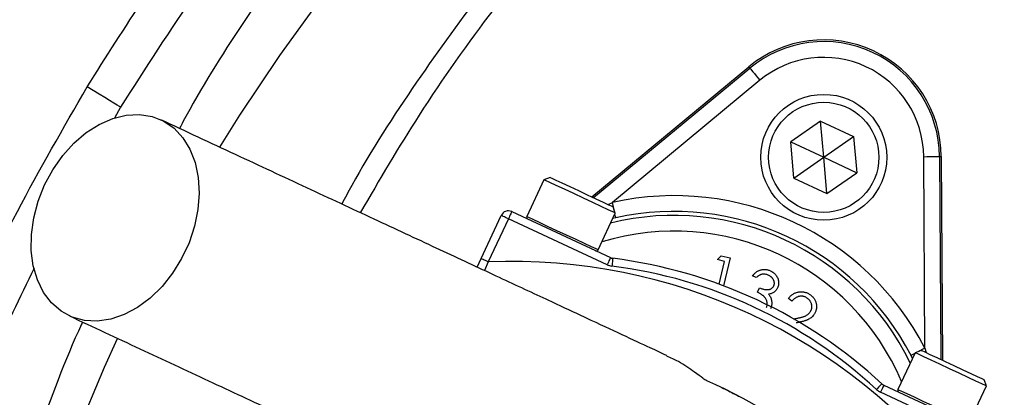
# Model space of a CAD drawing. Header units: millimetres. Extents: x 5387 to 12081, y 1443 to 15453.
# Tile 15 of 27: x 7110 to 7735, y 12545 to 12785. Entities that reach past the tile are written whole.
import ezdxf

# ---------------------------------------------------------------- set-up
doc = ezdxf.new("R2010")
doc.units = ezdxf.units.MM
doc.header["$LTSCALE"] = 5

msp = doc.modelspace()

# ---------------------------------------------------------------- linework, layer by layer
at = {"color": 7, "linetype": 'Continuous', "lineweight": 25}
for p, q in [((7473.19, 12672.32), (7572.91, 12754.9)), ((7474.33, 12671.78), (7573.63, 12754.02)), ((7573.63, 12754.02), (7572.91, 12754.9)), ((7580.01, 12746.32), (7486.34, 12668.75)), ((7618.51, 12720.41), (7599.59, 12707.16)), ((7618.51, 12720.41), (7639.44, 12710.65)), ((7620.52, 12697.4), (7618.51, 12720.41)), ((7620.52, 12697.4), (7639.44, 12710.65)), ((7639.44, 12710.65), (7641.45, 12687.64)), ((7601.6, 12684.16), (7599.59, 12707.16)), ((7599.59, 12707.16), (7620.52, 12697.4)), ((7684.82, 12576.2), (7684.03, 12697.81)), ((7694.03, 12697.88), (7694.86, 12568.95)), ((7694.03, 12697.88), (7695.17, 12697.88)), ((7695.17, 12697.88), (7696, 12568.42)), ((7601.6, 12684.16), (7620.52, 12697.4)), ((7620.52, 12697.4), (7641.45, 12687.64)), ((7622.53, 12674.4), (7620.52, 12697.4)), ((7622.53, 12674.4), (7641.45, 12687.64)), ((7442.85, 12683.15), (7431.97, 12659.82)), ((7446.84, 12684.6), (7442.85, 12683.15)), ((7442.87, 12683.15), (7442.85, 12683.15)), ((7601.6, 12684.16), (7622.53, 12674.4)), ((7402.95, 12633.08), (7415.73, 12660.49)), ((7422.38, 12662.91), (7485.11, 12633.66)), ((7477.28, 12638.69), (7488.17, 12662.02)), ((7488.17, 12662.02), (7486.72, 12666.01)), ((7420.27, 12658.38), (7407.48, 12630.96)), ((7482.99, 12629.13), (7420.27, 12658.38)), ((7488.52, 12658.99), (7486.53, 12658.51)), ((7400.41, 12627.64), (7402.95, 12633.08)), ((7553.06, 12632.4), (7555.47, 12634.83)), ((7557.62, 12631.3), (7553.06, 12632.4)), ((7554.14, 12616.8), (7557.62, 12631.3)), ((7555.47, 12634.83), (7561.18, 12633.46)), ((7561.18, 12633.46), (7556.94, 12615.76)), ((7577.7, 12620.98), (7575.26, 12622.12)), ((7578.47, 12611.71), (7579.77, 12614.5)), ((7600.36, 12606.07), (7598.06, 12607.78)), ((7601.41, 12594.76), (7601.8, 12594.83)), ((7678.49, 12573.27), (7667.61, 12549.94)), ((7682.48, 12574.72), (7678.49, 12573.27)), ((7676.82, 12569.68), (7675.94, 12571.59)), ((7723.81, 12552.14), (7722.36, 12556.13)), ((7719.35, 12518.91), (7656.62, 12548.16)), ((7658.73, 12552.7), (7721.46, 12523.45)), ((7712.92, 12528.8), (7723.81, 12552.14))]:
    msp.add_line(p, q, dxfattribs=at)
at = {"color": 8, "linetype": 'Continuous', "lineweight": 25}
for p, q in [((7174.09, 12729.24), (7170.13, 12722.17)), ((7483.65, 12667.44), (7486.34, 12668.75)), ((7407.48, 12630.96), (7405.18, 12625.42)), ((7684.82, 12576.2), (7685.49, 12573.32))]:
    msp.add_line(p, q, dxfattribs=at)
at = {"color": 7, "linetype": 'Continuous', "lineweight": 25, "flags": 128}
for points in [[(7236.97, 12703.89), (7249.73, 12724.25), (7275.09, 12762.18), (7301.93, 12799.14)], [(7573.63, 12754.02), (7573.77, 12753.85), (7574.15, 12753.4), (7574.74, 12752.68), (7575.54, 12751.72), (7576.5, 12750.56), (7577.59, 12749.24), (7578.78, 12747.81), (7580.01, 12746.32)], [(7174.09, 12729.24), (7173.3, 12729.72), (7171.83, 12730.61), (7169.74, 12731.88), (7167.08, 12733.49), (7163.96, 12735.39), (7160.47, 12737.51), (7156.72, 12739.78), (7152.85, 12742.13)], [(7125.83, 12679.82), (7131.07, 12689.54), (7137.34, 12698.48), (7144.46, 12706.38), (7152.26, 12713.07), (7160.54, 12718.34), (7169.07, 12722.09), (7177.64, 12724.19), (7186.04, 12724.61), (7194.02, 12723.32), (7201.41, 12720.37), (7207.99, 12715.83), (7213.61, 12709.82), (7218.11, 12702.49), (7221.38, 12694.03), (7223.33, 12684.66), (7223.92, 12674.62), (7223.12, 12664.19), (7220.97, 12653.61), (7217.51, 12643.17), (7212.83, 12633.15), (7207.06, 12623.79), (7200.35, 12615.34), (7192.86, 12608.02), (7184.8, 12602.02), (7176.36, 12597.5), (7167.78, 12594.56), (7159.27, 12593.3), (7151.06, 12593.73), (7143.34, 12595.86), (7136.34, 12599.62), (7130.22, 12604.91), (7125.15, 12611.61), (7121.25, 12619.53), (7118.63, 12628.47), (7117.35, 12638.2), (7117.46, 12648.47), (7118.94, 12659.01), (7121.75, 12669.55), (7125.83, 12679.82)], [(7684.03, 12697.81), (7685.96, 12697.82), (7687.82, 12697.84), (7689.53, 12697.85), (7691.04, 12697.86), (7692.29, 12697.87), (7693.22, 12697.87), (7693.81, 12697.88), (7694.03, 12697.88)], [(7488.17, 12662.02), (7488.06, 12662.07), (7486.63, 12662.74), (7483.64, 12664.14), (7479.3, 12666.16), (7473.94, 12668.66), (7467.95, 12671.45), (7461.78, 12674.33), (7455.89, 12677.07), (7450.71, 12679.49), (7446.63, 12681.39), (7443.95, 12682.64), (7442.87, 12683.15)], [(7446.84, 12684.6), (7446.85, 12684.6), (7447.88, 12684.12), (7450.44, 12682.92), (7454.33, 12681.11), (7459.22, 12678.83), (7464.72, 12676.27), (7470.39, 12673.62), (7475.77, 12671.11), (7480.42, 12668.95), (7483.96, 12667.29), (7486.12, 12666.29), (7486.72, 12666.01)], [(7420.27, 12658.38), (7419.38, 12658.79), (7418.53, 12659.19), (7417.75, 12659.55), (7417.06, 12659.87), (7416.5, 12660.13), (7416.08, 12660.33), (7415.82, 12660.45), (7415.73, 12660.49)], [(7422.38, 12662.91), (7422.34, 12662.82), (7422.22, 12662.56), (7422.02, 12662.15), (7421.76, 12661.58), (7421.44, 12660.9), (7421.07, 12660.11), (7420.68, 12659.26), (7420.27, 12658.38)], [(7407.48, 12630.96), (7406.6, 12631.38), (7405.75, 12631.77), (7404.96, 12632.14), (7404.28, 12632.46), (7403.71, 12632.72), (7403.29, 12632.92), (7403.04, 12633.04), (7402.95, 12633.08)], [(7485.11, 12633.66), (7485.07, 12633.57), (7484.95, 12633.31), (7484.75, 12632.89), (7484.49, 12632.33), (7484.17, 12631.64), (7483.8, 12630.86), (7483.41, 12630.01), (7482.99, 12629.13)], [(7486.59, 12633.23), (7486.58, 12633.13), (7486.55, 12632.85), (7486.49, 12632.39), (7486.41, 12631.78), (7486.32, 12631.02), (7486.21, 12630.17), (7486.09, 12629.24), (7485.97, 12628.27)], [(7115.73, 11768.51), (7103.44, 11812.07), (7092.88, 11856.05), (7084.06, 11900.4), (7077, 11945.03), (7071.71, 11989.89), (7068.19, 12034.91), (7066.46, 12080.03), (7066.51, 12125.18), (7068.34, 12170.3), (7071.95, 12215.32), (7077.34, 12260.17), (7084.5, 12304.78), (7093.41, 12349.11), (7104.07, 12393.07), (7116.45, 12436.61), (7130.55, 12479.65), (7146.33, 12522.15), (7163.79, 12564.04), (7172.05, 12582.39)], [(7723.81, 12552.14), (7723.16, 12552.44), (7720.9, 12553.5), (7717.18, 12555.23), (7712.26, 12557.53), (7706.52, 12560.2), (7700.38, 12563.06), (7694.3, 12565.9), (7688.73, 12568.5), (7684.08, 12570.67), (7680.69, 12572.25), (7678.82, 12573.12), (7678.49, 12573.27)], [(7682.48, 12574.72), (7682.81, 12574.57), (7684.63, 12573.72), (7687.89, 12572.2), (7692.33, 12570.13), (7697.58, 12567.68), (7703.23, 12565.05), (7708.81, 12562.45), (7713.87, 12560.09), (7718, 12558.16), (7720.88, 12556.82), (7722.25, 12556.18), (7722.36, 12556.13)], [(7657.45, 12553.56), (7657.38, 12553.49), (7657.19, 12553.28), (7656.87, 12552.94), (7656.45, 12552.48), (7655.94, 12551.93), (7655.35, 12551.29), (7654.71, 12550.61), (7654.05, 12549.89)], [(7658.73, 12552.7), (7658.69, 12552.61), (7658.57, 12552.35), (7658.37, 12551.93), (7658.11, 12551.37), (7657.79, 12550.68), (7657.43, 12549.9), (7657.03, 12549.05), (7656.62, 12548.16)]]:
    msp.add_lwpolyline(points, dxfattribs=at)
at = {"color": 8, "linetype": 'Continuous', "lineweight": 25, "flags": 128}
for points in [[(7487.33, 12664.34), (7487.17, 12665.05), (7486.76, 12666.86), (7486.34, 12668.75)], [(7488.52, 12658.99), (7488.47, 12659.21), (7488.34, 12659.78), (7488.14, 12660.69), (7487.95, 12661.55)], [(7431.97, 12659.82), (7431.99, 12659.81), (7433.07, 12659.3), (7435.75, 12658.05), (7439.83, 12656.15), (7445.01, 12653.74), (7450.9, 12650.99), (7457.07, 12648.11), (7463.05, 12645.32), (7468.42, 12642.82), (7472.75, 12640.8), (7475.75, 12639.4), (7477.18, 12638.73), (7477.28, 12638.69)], [(7678.27, 12572.8), (7677.49, 12572.4), (7676.66, 12571.96), (7676.14, 12571.69), (7675.94, 12571.59)], [(7684.82, 12576.2), (7683.11, 12575.31), (7681.46, 12574.45), (7680.81, 12574.11)], [(7667.61, 12549.94), (7667.94, 12549.78), (7669.81, 12548.91), (7673.19, 12547.33), (7677.85, 12545.16), (7683.42, 12542.56), (7689.5, 12539.73), (7695.64, 12536.87), (7701.38, 12534.19), (7706.29, 12531.9), (7710.02, 12530.16), (7712.28, 12529.1), (7712.92, 12528.8)]]:
    msp.add_lwpolyline(points, dxfattribs=at)
at = {"color": 7, "linetype": 'Continuous', "lineweight": 25}
for centre, radius in [((8261.55, 12068.48), 1999.56), ((8261.55, 12068.48), 1974.56), ((7620.52, 12697.4), 40), ((7620.52, 12697.4), 35)]:
    msp.add_circle(centre, radius, dxfattribs=at)
for centre, radius, start, end in [((8261.55, 12068.48), 1728.75, 270.66287, 269.33713), ((8261.55, 12068.48), 2000, 124.02162, 175.97838), ((8261.55, 12068.48), 1617.96, 1.68232, 178.31768), ((7620.52, 12697.4), 74.65, 0.36947, 129.63053), ((7620.52, 12697.4), 73.51, 0.36947, 129.63053), ((7620.52, 12697.4), 63.51, 0.36947, 129.63053), ((8261.55, 12068.48), 625, 99.2069, 180), ((8261.55, 12068.48), 620, 99.2818, 180), ((7525.43, 12493.48), 179.57, 27.42697, 102.57303), ((7420.27, 12658.38), 5, 65, 155), ((7525.43, 12493.48), 169.57, 27.42697, 102.57303), ((7433.1, 12659.29), 1.25, 155, 245), ((7476.15, 12639.21), 1.25, 245, 335), ((7422.59, 12272.95), 358.33, 37.58288, 92.41712), ((7487.22, 12638.19), 10, 245, 262.80032), ((7487.22, 12638.19), 5, 245, 262.80032), ((7447.95, 12327.33), 308.33, 47.19968, 82.80032), ((7447.95, 12327.33), 303.33, 47.19968, 82.80032), ((7422.59, 12272.95), 308.33, 47.19968, 66.36453), ((7660.84, 12557.23), 10, 227.19968, 245), ((7660.84, 12557.23), 5, 227.19968, 245), ((7668.74, 12549.41), 1.25, 155, 245)]:
    msp.add_arc(centre, radius, start, end, dxfattribs=at)
at = {"color": 8, "linetype": 'Continuous', "lineweight": 25}
for centre, radius, start, end in [((8261.55, 12068.48), 1629.13, 1.67079, 178.32921), ((7525.43, 12493.48), 167.04, 26.05237, 103.94763), ((7525.43, 12493.48), 157.04, 23.03834, 106.96166)]:
    msp.add_arc(centre, radius, start, end, dxfattribs=at)
at = {"color": 7, "linetype": 'Continuous', "lineweight": 25}
for points, knots in [([(11211.33, 9348.88), (11240.52, 9385.28), (11298.96, 9458.14), (11381.09, 9571.76), (11459.14, 9688.32), (11532.59, 9807.85), (11601.44, 9929.98), (11664.05, 10051.54), (11720.78, 10172.22), (11772.05, 10291.73), (11819.27, 10412.95), (11862.38, 10535.65), (11901.74, 10660.88), (11937.19, 10788.59), (11968.59, 10918.72), (11995.59, 11049.87), (12018.16, 11181.81), (12037.27, 11321.69), (12052, 11469.51), (12061.38, 11625.19), (12064.66, 11781.12), (12061.76, 11938.38), (12052.43, 12096.77), (12036.48, 12256.05), (12013.97, 12414.54), (11985.7, 12567.43), (11952.25, 12714.57), (11914.29, 12855.95), (11870.89, 12995.75), (11821.69, 13134.88), (11766.57, 13273.12), (11705.46, 13410.21), (11638.91, 13544.74), (11567.75, 13675.08), (11492.21, 13801.12), (11412.54, 13922.79), (11328.06, 14041.16), (11238, 14157.04), (11142.22, 14270.06), (11040.68, 14379.87), (10934.49, 14485.2), (10825.81, 14583.99), (10715.07, 14676.35), (10602.75, 14762.55), (10487.03, 14844.15), (10367.07, 14921.7), (10242.92, 14994.94), (10114.67, 15063.62), (9983.69, 15126.93), (9852.93, 15183.53), (9722.71, 15233.68), (9593.37, 15277.69), (9462.38, 15316.52), (9328.79, 15350.34), (9192.7, 15378.88), (9054.31, 15401.98), (8915.07, 15419.36), (8804.73, 15428.54), (8706.56, 15433.91), (8620.61, 15436.65), (8505.22, 15436.82), (8377.68, 15432.29), (8237.99, 15421.74), (8099.4, 15404.2), (7959.27, 15384.85), (7829.29, 15344.3), (7721.44, 15351.24), (7688.52, 15318.32), (7688.52, 15318.32)], [0, 0, 0, 0, 0.015312, 0.030647, 0.045994, 0.061342, 0.076679, 0.091993, 0.106207, 0.120434, 0.134664, 0.148892, 0.163106, 0.177738, 0.192381, 0.207029, 0.221673, 0.236305, 0.253353, 0.270415, 0.287476, 0.304524, 0.322021, 0.339534, 0.357045, 0.374542, 0.390543, 0.406557, 0.42257, 0.438572, 0.454978, 0.471398, 0.487818, 0.504224, 0.520121, 0.53603, 0.551939, 0.567835, 0.584181, 0.600543, 0.616905, 0.633251, 0.648728, 0.664217, 0.679707, 0.695184, 0.711085, 0.727, 0.742914, 0.758815, 0.773749, 0.788695, 0.803641, 0.818575, 0.833911, 0.849261, 0.86461, 0.879947, 0.885588, 0.896876, 0.908164, 0.923448, 0.93876, 0.954086, 0.96941, 0.984719, 1, 1, 1, 1, 1]), ([(7129.68, 13725.07), (7126.8, 13723.09), (7121.06, 13719.15), (7112.52, 13713.2), (7104.06, 13707.26), (7095.69, 13701.3), (7087.4, 13695.35), (7079.19, 13689.39), (7071.08, 13683.43), (7063.04, 13677.47), (7055.09, 13671.51), (7047.23, 13665.56), (7039.44, 13659.6), (7031.74, 13653.65), (7024.12, 13647.71), (7016.59, 13641.77), (7009.13, 13635.84), (7001.76, 13629.91), (6994.47, 13623.99), (6987.25, 13618.08), (6980.12, 13612.19), (6973.07, 13606.3), (6966.09, 13600.42), (6959.19, 13594.56), (6952.38, 13588.71), (6945.63, 13582.87), (6938.97, 13577.05), (6932.38, 13571.24), (6925.87, 13565.45), (6919.43, 13559.68), (6913.07, 13553.93), (6906.78, 13548.19), (6900.57, 13542.47), (6894.43, 13536.78), (6888.37, 13531.1), (6882.37, 13525.45), (6876.45, 13519.82), (6870.61, 13514.21), (6864.83, 13508.63), (6859.12, 13503.07), (6853.49, 13497.53), (6847.92, 13492.02), (6842.42, 13486.54), (6836.99, 13481.08), (6831.63, 13475.65), (6826.34, 13470.25), (6821.12, 13464.88), (6815.96, 13459.54), (6810.87, 13454.23), (6805.85, 13448.95), (6800.89, 13443.7), (6796, 13438.48), (6791.17, 13433.29), (6786.41, 13428.14), (6781.7, 13423.02), (6777.07, 13417.93), (6772.49, 13412.88), (6767.98, 13407.87), (6763.53, 13402.89), (6759.14, 13397.94), (6754.82, 13393.03), (6750.55, 13388.16), (6746.34, 13383.33), (6742.2, 13378.53), (6738.11, 13373.78), (6734.08, 13369.06), (6730.11, 13364.38), (6726.2, 13359.74), (6722.34, 13355.14), (6718.55, 13350.58), (6714.8, 13346.07), (6711.12, 13341.59), (6707.49, 13337.16), (6703.92, 13332.77), (6700.4, 13328.42), (6696.93, 13324.11), (6689.8, 13315.2), (6679.09, 13301.62), (6664.95, 13283.25), (6651.07, 13264.8), (6637.47, 13246.26), (6624.13, 13227.64), (6611.05, 13208.95), (6598.24, 13190.18), (6585.69, 13171.35), (6573.41, 13152.45), (6561.38, 13133.5), (6549.62, 13114.48), (6538.11, 13095.42), (6526.86, 13076.31), (6515.87, 13057.15), (6505.14, 13037.96), (6494.65, 13018.72), (6484.43, 12999.46), (6474.45, 12980.17), (6464.72, 12960.85), (6455.24, 12941.51), (6446.01, 12922.15), (6437.02, 12902.77), (6428.28, 12883.39), (6419.77, 12864), (6411.51, 12844.6), (6403.49, 12825.2), (6395.7, 12805.8), (6388.15, 12786.41), (6380.83, 12767.03), (6373.74, 12747.65), (6366.88, 12728.29), (6360.25, 12708.95), (6353.85, 12689.63), (6347.66, 12670.33), (6341.7, 12651.06), (6335.96, 12631.81), (6330.44, 12612.6), (6325.13, 12593.42), (6320.03, 12574.27), (6315.15, 12555.17), (6310.48, 12536.11), (6306.01, 12517.09), (6301.74, 12498.11), (6297.68, 12479.19), (6293.82, 12460.31), (6290.16, 12441.49), (6286.69, 12422.73), (6283.42, 12404.02), (6280.34, 12385.37), (6277.45, 12366.79), (6274.74, 12348.26), (6272.22, 12329.81), (6269.88, 12311.42), (6267.72, 12293.1), (6265.74, 12274.85), (6263.94, 12256.68), (6262.3, 12238.58), (6261.34, 12226.53), (6260.87, 12220.52)], [0, 0, 0, 0, 0.005832, 0.011625, 0.017381, 0.0231, 0.02878, 0.034423, 0.040028, 0.045595, 0.051125, 0.056617, 0.062071, 0.067487, 0.072865, 0.078206, 0.083509, 0.088774, 0.094001, 0.099191, 0.104343, 0.109457, 0.114533, 0.119572, 0.124573, 0.129536, 0.134461, 0.139349, 0.144199, 0.149011, 0.153785, 0.158522, 0.16322, 0.167882, 0.172505, 0.17709, 0.181638, 0.186148, 0.190621, 0.195055, 0.199452, 0.203811, 0.208132, 0.212416, 0.216661, 0.22087, 0.22504, 0.229172, 0.233267, 0.237324, 0.241343, 0.245325, 0.249269, 0.253175, 0.257043, 0.260874, 0.264666, 0.268421, 0.272139, 0.275818, 0.27946, 0.283064, 0.28663, 0.290159, 0.29365, 0.297103, 0.300518, 0.303896, 0.307235, 0.310537, 0.313802, 0.317028, 0.320217, 0.323368, 0.326482, 0.329557, 0.332595, 0.345545, 0.358445, 0.371294, 0.384092, 0.396839, 0.409536, 0.422183, 0.434778, 0.447323, 0.459818, 0.472261, 0.484654, 0.496997, 0.509288, 0.52153, 0.53372, 0.54586, 0.557949, 0.569987, 0.581975, 0.593913, 0.605799, 0.617635, 0.62942, 0.641155, 0.652839, 0.664473, 0.676055, 0.687588, 0.699069, 0.7105, 0.72188, 0.73321, 0.744489, 0.755717, 0.766895, 0.778022, 0.789099, 0.800125, 0.8111, 0.822025, 0.832899, 0.843722, 0.854495, 0.865217, 0.875889, 0.88651, 0.89708, 0.9076, 0.918069, 0.928488, 0.938855, 0.949173, 0.959439, 0.969655, 0.979821, 0.989936, 1, 1, 1, 1]), ([(9311.66, 12715.75), (9309.37, 12719.97), (9295.64, 12745.35), (9266.77, 12789.97), (9224.91, 12849.18), (9179.09, 12905.6), (9129.85, 12959.04), (9075.48, 13010.65), (9015.57, 13059.75), (8950.14, 13105.89), (8881.35, 13147.42), (8809.77, 13184.07), (8731.9, 13217.15), (8647.75, 13245.9), (8557.61, 13269.94), (8465.92, 13287.78), (8385.64, 13298.03), (8317.44, 13302.78), (8250.62, 13304.27), (8172.75, 13301.43), (8084.28, 13291.96), (7996.57, 13276.64), (7910.22, 13255.69), (7830.5, 13231.09), (7757.5, 13203.36), (7691.16, 13173.07), (7626.84, 13138.68), (7564.95, 13100.35), (7505.9, 13058.3), (7449.49, 13012.19), (7396.06, 12961.93), (7345.74, 12907.73), (7298.99, 12850.48), (7256.44, 12790.4), (7227.29, 12745.35), (7213.59, 12719.81), (7211.42, 12715.77)], [0, 0, 0, 0, 0.005798, 0.03487, 0.063988, 0.09309, 0.122124, 0.151054, 0.182691, 0.214454, 0.246262, 0.27803, 0.309672, 0.346247, 0.382916, 0.419591, 0.456176, 0.478087, 0.499998, 0.534769, 0.569662, 0.604611, 0.639532, 0.674328, 0.702974, 0.731744, 0.760575, 0.789402, 0.818163, 0.846804, 0.876264, 0.905815, 0.935406, 0.964977, 0.994454, 1, 1, 1, 1]), ([(7152.85, 12742.13), (7164.8, 12761.13), (7188.74, 12799.2), (7228.51, 12853.48), (7270.95, 12905.47), (7316.11, 12954.81), (7364.39, 13002.04), (7415.79, 13046.87), (7470.19, 13089.08), (7528.54, 13129.22), (7590.9, 13166.8), (7657.22, 13201.33), (7726.4, 13232.09), (7798.29, 13258.57), (7872.56, 13280.99), (7923.08, 13291.93), (7948.33, 13297.39)], [0, 0, 0, 0, 0.067428, 0.135067, 0.201997, 0.268978, 0.335908, 0.404808, 0.473766, 0.542667, 0.617477, 0.692359, 0.767169, 0.84475, 0.922414, 1, 1, 1, 1]), ([(7953.16, 13272.89), (7928.95, 13267.65), (7880.44, 13257.14), (7809.02, 13235.57), (7738.85, 13209.89), (7670.44, 13179.82), (7604.18, 13145.61), (7538.86, 13106.41), (7474.92, 13061.86), (7412.7, 13011.91), (7353.9, 12957.84), (7298.9, 12900.02), (7255.57, 12847.65), (7213.37, 12791.09), (7189.75, 12753.91), (7174.09, 12729.24)], [0, 0, 0, 0, 0.075976, 0.152255, 0.228686, 0.30511, 0.381377, 0.457344, 0.538669, 0.620276, 0.701979, 0.783588, 0.864915, 0.910389, 1, 1, 1, 1]), ([(8261.5, 13244.95), (8232.79, 13243.5), (8175.27, 13240.6), (8089.72, 13227.66), (8005.38, 13208.64), (7922.88, 13183.02), (7842.69, 13150.96), (7765.14, 13112.78), (7690.72, 13068.82), (7622.86, 13021.42), (7561.45, 12971.5), (7506.01, 12920), (7454.02, 12864.92), (7405.63, 12806.73), (7361.17, 12744.82), (7330.83, 12698.32), (7316.57, 12671.62), (7314.48, 12667.71)], [0, 0, 0, 0, 0.0743594, 0.1489487, 0.2235403, 0.297903, 0.3722361, 0.4467912, 0.5213513, 0.5956912, 0.6607434, 0.7260049, 0.791342, 0.8566123, 0.921672, 0.9885319, 1, 1, 1, 1]), ([(8261.5, 13233.44), (8234.06, 13232.09), (8179.22, 13229.4), (8097.58, 13217.42), (8017.02, 13199.71), (7937.87, 13175.83), (7860.63, 13146), (7785.88, 13110.45), (7714.1, 13069.51), (7645.62, 13023.39), (7580.73, 12972.29), (7519.7, 12916.58), (7462.82, 12856.55), (7410.57, 12792.44), (7364.48, 12727.76), (7338.44, 12683.08), (7326.28, 12662.21)], [0, 0, 0, 0, 0.071919, 0.143691, 0.21573, 0.287737, 0.359968, 0.432335, 0.504272, 0.576134, 0.648317, 0.720346, 0.792329, 0.864647, 0.936772, 1, 1, 1, 1]), ([(7956.55, 10806.11), (7931.74, 10812.59), (7882.1, 10825.54), (7809.28, 10850.52), (7734.69, 10880.75), (7658.98, 10917.41), (7582.73, 10960.89), (7509.47, 11009.42), (7439.69, 11062.67), (7373.76, 11120.4), (7311.99, 11182.55), (7254.47, 11248.81), (7201.43, 11318.83), (7153.22, 11392.15), (7110.15, 11468.4), (7072.45, 11547.4), (7040.11, 11628.85), (7013.23, 11712.36), (6991.99, 11797.38), (6976.55, 11883.55), (6967.09, 11970.65), (6963.51, 12058.36), (6965.8, 12146.21), (6973.93, 12233.62), (6988.11, 12321.23), (7008.71, 12408.72), (7035.72, 12495.76), (7068.84, 12580.76), (7107.3, 12663.42), (7137.68, 12715.92), (7152.85, 12742.13)], [0, 0, 0, 0, 0.031534, 0.063096, 0.09463, 0.130502, 0.166497, 0.202533, 0.238529, 0.274401, 0.310261, 0.346243, 0.382267, 0.41825, 0.45411, 0.489924, 0.525861, 0.561838, 0.597773, 0.633587, 0.669463, 0.705462, 0.741503, 0.777501, 0.813377, 0.85061, 0.887979, 0.925396, 0.962767, 1, 1, 1, 1]), ([(7520.98, 12571.42), (7517.63, 12572.98), (7509.97, 12576.55), (7492.93, 12584.49), (7470.13, 12595.13), (7442.47, 12608.02), (7410.44, 12622.96), (7374.37, 12639.78), (7334.71, 12658.28), (7291.99, 12678.19), (7246.64, 12699.35), (7215.48, 12713.87), (7199.63, 12721.26)], [0, 0, 0, 0, 0.067588, 0.154394, 0.245578, 0.341085, 0.440586, 0.544167, 0.651941, 0.763818, 0.879822, 1, 1, 1, 1]), ([(7575.26, 12622.12), (7575.45, 12622.36), (7575.83, 12622.84), (7576.46, 12623.47), (7577.09, 12624.06), (7577.75, 12624.57), (7578.43, 12625.01), (7579.14, 12625.38), (7579.86, 12625.69), (7580.61, 12625.92), (7581.36, 12626.08), (7582.12, 12626.18), (7582.87, 12626.21), (7583.62, 12626.17), (7584.38, 12626.05), (7585.12, 12625.88), (7585.87, 12625.64), (7586.36, 12625.42), (7586.6, 12625.32)], [0, 0, 0, 0, 0.072625, 0.141977, 0.208985, 0.273957, 0.336889, 0.398745, 0.460116, 0.520825, 0.580994, 0.640152, 0.698622, 0.757271, 0.816427, 0.876254, 0.937165, 1, 1, 1, 1]), ([(7585.34, 12622.51), (7585.02, 12622.64), (7584.41, 12622.91), (7583.45, 12623.13), (7582.5, 12623.21), (7581.72, 12623.15), (7581.1, 12623.01), (7580.63, 12622.86), (7580.15, 12622.67), (7579.67, 12622.42), (7579.18, 12622.14), (7578.69, 12621.79), (7578.19, 12621.41), (7577.87, 12621.13), (7577.7, 12620.98)], [0, 0, 0, 0, 0.1227119, 0.239685, 0.3518159, 0.4637661, 0.5208178, 0.5794483, 0.6406041, 0.7052975, 0.7736339, 0.8446694, 0.9200565, 1, 1, 1, 1]), ([(7586.6, 12625.32), (7586.95, 12625.14), (7587.65, 12624.79), (7588.59, 12624.12), (7589.44, 12623.35), (7590.19, 12622.48), (7590.82, 12621.55), (7591.32, 12620.56), (7591.66, 12619.54), (7591.86, 12618.49), (7591.92, 12617.45), (7591.84, 12616.44), (7591.63, 12615.46), (7591.38, 12614.85), (7591.25, 12614.55)], [0, 0, 0, 0, 0.090254, 0.17854, 0.266093, 0.354631, 0.441886, 0.525747, 0.608114, 0.690197, 0.770821, 0.848326, 0.924012, 1, 1, 1, 1]), ([(7588.82, 12615.7), (7588.88, 12615.84), (7589, 12616.13), (7589.11, 12616.58), (7589.18, 12617.03), (7589.19, 12617.5), (7589.14, 12617.97), (7589.04, 12618.45), (7588.88, 12618.94), (7588.67, 12619.43), (7588.41, 12619.91), (7588.1, 12620.36), (7587.75, 12620.79), (7587.35, 12621.2), (7586.91, 12621.57), (7586.43, 12621.91), (7585.9, 12622.23), (7585.53, 12622.42), (7585.34, 12622.51)], [0, 0, 0, 0, 0.05527, 0.109958, 0.163912, 0.218089, 0.273309, 0.330914, 0.390994, 0.454641, 0.518898, 0.583342, 0.648543, 0.715053, 0.782519, 0.852334, 0.924934, 1, 1, 1, 1]), ([(7584.15, 12602.06), (7584.26, 12602.32), (7584.47, 12602.83), (7584.64, 12603.66), (7584.67, 12604.52), (7584.58, 12605.39), (7584.35, 12606.25), (7584.02, 12607.09), (7583.56, 12607.87), (7583.08, 12608.48), (7582.62, 12608.96), (7582.21, 12609.33), (7581.73, 12609.7), (7581.2, 12610.09), (7580.61, 12610.48), (7579.95, 12610.89), (7579.23, 12611.3), (7578.73, 12611.57), (7578.47, 12611.71)], [0, 0, 0, 0, 0.066907, 0.13348, 0.201027, 0.271634, 0.342905, 0.413859, 0.485996, 0.560246, 0.599899, 0.644068, 0.691904, 0.744697, 0.801499, 0.862863, 0.929331, 1, 1, 1, 1]), ([(7579.77, 12614.5), (7580.11, 12614.35), (7580.77, 12614.05), (7581.79, 12613.73), (7582.81, 12613.5), (7583.8, 12613.38), (7584.73, 12613.35), (7585.59, 12613.42), (7586.36, 12613.59), (7587.03, 12613.86), (7587.61, 12614.22), (7588.11, 12614.64), (7588.52, 12615.13), (7588.72, 12615.51), (7588.82, 12615.7)], [0, 0, 0, 0, 0.110174, 0.215729, 0.318104, 0.417658, 0.511742, 0.59626, 0.673405, 0.744145, 0.810662, 0.874049, 0.936691, 1, 1, 1, 1]), ([(7591.25, 12614.55), (7591.11, 12614.26), (7590.83, 12613.71), (7590.29, 12612.96), (7589.68, 12612.3), (7588.99, 12611.74), (7588.22, 12611.27), (7587.37, 12610.89), (7586.45, 12610.6), (7585.8, 12610.49), (7585.47, 12610.44)], [0, 0, 0, 0, 0.128068, 0.250608, 0.37063, 0.490072, 0.610375, 0.734313, 0.863217, 1, 1, 1, 1]), ([(7585.47, 12610.44), (7585.69, 12610.16), (7586.14, 12609.62), (7586.66, 12608.7), (7587.08, 12607.75), (7587.25, 12607.08), (7587.33, 12606.74)], [0, 0, 0, 0, 0.253916, 0.503896, 0.750255, 1, 1, 1, 1]), ([(7598.06, 12607.78), (7598.29, 12608.06), (7598.74, 12608.61), (7599.49, 12609.34), (7600.27, 12610), (7601.09, 12610.56), (7601.95, 12611.02), (7602.85, 12611.4), (7603.79, 12611.69), (7604.76, 12611.88), (7605.74, 12611.98), (7606.7, 12611.99), (7607.65, 12611.9), (7608.58, 12611.71), (7609.49, 12611.43), (7610.37, 12611.04), (7611.25, 12610.57), (7611.8, 12610.19), (7612.08, 12609.99)], [0, 0, 0, 0, 0.0686281, 0.1346681, 0.19896, 0.2613623, 0.3233381, 0.3844389, 0.4463587, 0.5091721, 0.5715744, 0.632629, 0.6922727, 0.7521221, 0.8119703, 0.872834, 0.9353046, 1, 1, 1, 1]), ([(7587.33, 12606.74), (7587.38, 12606.5), (7587.47, 12606.02), (7587.53, 12605.3), (7587.55, 12604.59), (7587.49, 12603.89), (7587.38, 12603.19), (7587.21, 12602.5), (7586.99, 12601.82), (7586.8, 12601.38), (7586.7, 12601.15)], [0, 0, 0, 0, 0.128136, 0.254173, 0.378112, 0.501712, 0.623986, 0.747096, 0.872875, 1, 1, 1, 1]), ([(7610.26, 12607.8), (7610.07, 12607.93), (7609.69, 12608.2), (7609.1, 12608.53), (7608.49, 12608.79), (7607.87, 12608.98), (7607.24, 12609.12), (7606.6, 12609.18), (7605.95, 12609.18), (7605.29, 12609.11), (7604.63, 12608.98), (7603.98, 12608.77), (7603.34, 12608.49), (7602.71, 12608.15), (7602.1, 12607.73), (7601.51, 12607.25), (7600.92, 12606.69), (7600.55, 12606.28), (7600.36, 12606.07)], [0, 0, 0, 0, 0.062545, 0.123414, 0.182005, 0.239988, 0.296815, 0.354251, 0.412421, 0.47195, 0.532238, 0.592708, 0.654376, 0.718216, 0.784012, 0.852741, 0.924382, 1, 1, 1, 1]), ([(7611.8, 12599), (7611.92, 12599.16), (7612.16, 12599.5), (7612.44, 12600.04), (7612.66, 12600.59), (7612.83, 12601.16), (7612.93, 12601.75), (7612.97, 12602.35), (7612.95, 12602.97), (7612.88, 12603.61), (7612.75, 12604.23), (7612.56, 12604.83), (7612.31, 12605.4), (7612.02, 12605.95), (7611.66, 12606.46), (7611.25, 12606.94), (7610.78, 12607.39), (7610.43, 12607.66), (7610.26, 12607.8)], [0, 0, 0, 0, 0.062434, 0.12298, 0.182922, 0.242276, 0.301835, 0.362703, 0.424903, 0.489515, 0.55434, 0.617676, 0.679795, 0.742083, 0.804414, 0.867472, 0.932682, 1, 1, 1, 1]), ([(7612.08, 12609.99), (7612.34, 12609.78), (7612.86, 12609.38), (7613.56, 12608.71), (7614.17, 12608), (7614.69, 12607.25), (7615.12, 12606.46), (7615.46, 12605.64), (7615.72, 12604.77), (7615.87, 12603.88), (7615.95, 12602.99), (7615.94, 12602.1), (7615.86, 12601.24), (7615.69, 12600.41), (7615.43, 12599.59), (7615.1, 12598.81), (7614.68, 12598.04), (7614.35, 12597.56), (7614.18, 12597.32)], [0, 0, 0, 0, 0.070318, 0.137624, 0.202499, 0.265952, 0.32796, 0.389935, 0.451971, 0.515435, 0.578678, 0.639982, 0.699872, 0.75932, 0.818097, 0.877628, 0.938076, 1, 1, 1, 1]), ([(7601.8, 12594.83), (7602.2, 12594.9), (7602.97, 12595.05), (7604.07, 12595.28), (7605.08, 12595.49), (7605.99, 12595.72), (7606.81, 12595.93), (7607.53, 12596.14), (7608.15, 12596.36), (7608.85, 12596.62), (7609.62, 12597.01), (7610.45, 12597.57), (7611.19, 12598.23), (7611.6, 12598.74), (7611.8, 12599)], [0, 0, 0, 0, 0.110014, 0.211683, 0.304269, 0.388894, 0.464919, 0.53197, 0.591251, 0.642122, 0.733759, 0.823256, 0.911449, 1, 1, 1, 1]), ([(7149.89, 12592.74), (7149.68, 12592.28), (7138.67, 12568.69), (7120.81, 12520.37), (7096.81, 12448), (7077.05, 12371.09), (7061.79, 12289.85), (7051.97, 12204.4), (7048.1, 12118.4), (7050.24, 12032.44), (7058.39, 11947.26), (7072.57, 11863.13), (7092.54, 11780.29), (7118.11, 11698.78), (7149.65, 11619.42), (7176.46, 11560.57), (7194.47, 11529.26), (7198.28, 11522.65)], [0, 0, 0, 0, 0.0013731, 0.0701585, 0.1388803, 0.2074191, 0.2848618, 0.3625748, 0.4403799, 0.5180937, 0.5955371, 0.6721575, 0.7490421, 0.826012, 0.902888, 0.9795009, 1, 1, 1, 1]), ([(7141.52, 12596.65), (7156.48, 12589.67), (7186.16, 12575.83), (7229.85, 12555.46), (7271.9, 12535.85), (7311.88, 12517.2), (7349.16, 12499.82), (7383.05, 12484.02), (7411.71, 12470.66), (7434.85, 12459.86), (7451.74, 12451.99), (7459.36, 12448.43), (7462.7, 12446.88)], [0, 0, 0, 0, 0.113512, 0.2252, 0.335104, 0.443266, 0.549588, 0.654173, 0.757141, 0.845616, 0.932496, 1, 1, 1, 1]), ([(7614.18, 12597.32), (7613.92, 12596.99), (7613.4, 12596.34), (7612.49, 12595.5), (7611.48, 12594.78), (7610.54, 12594.29), (7609.72, 12593.93), (7609.01, 12593.67), (7608.22, 12593.42), (7607.34, 12593.16), (7606.37, 12592.91), (7605.32, 12592.67), (7604.18, 12592.43), (7603.38, 12592.27), (7602.97, 12592.19)], [0, 0, 0, 0, 0.098918, 0.196354, 0.293624, 0.392766, 0.446287, 0.505773, 0.571349, 0.644092, 0.72308, 0.808742, 0.901041, 1, 1, 1, 1]), ([(7546.21, 12555.42), (7545.49, 12555.86), (7543.83, 12556.87), (7537.78, 12561.47), (7530.07, 12567), (7523.37, 12570.03), (7520.86, 12571.17)], [0, 0, 0, 0, 0.190502, 0.439333, 0.78928, 1, 1, 1, 1]), ([(7555.83, 12550.97), (7556.38, 12550.72), (7560.73, 12548.72), (7563.88, 12547.02), (7566.61, 12545.58), (7567.01, 12545.37)], [0, 0, 0, 0, 0.108411, 0.870314, 1, 1, 1, 1])]:
    msp.add_open_spline(points, degree=3, knots=knots, dxfattribs=at)
at = {"color": 8, "linetype": 'Continuous', "lineweight": 25}
msp.add_open_spline([(7119.13, 12627.08), (7110.04, 12608.36), (7087.92, 12562.8), (7059.33, 12487.51), (7032.65, 12402.23), (7012.49, 12316.39), (6998.58, 12230.46), (6990.6, 12144.72), (6988.35, 12058.55), (6991.86, 11972.51), (7001.14, 11887.09), (7016.3, 11802.56), (7037.13, 11719.17), (7063.5, 11637.25), (7095.22, 11557.37), (7132.21, 11479.88), (7174.47, 11405.09), (7221.76, 11333.18), (7273.79, 11264.5), (7330.22, 11199.52), (7390.82, 11138.57), (7455.49, 11081.95), (7523.94, 11029.74), (7595.79, 10982.15), (7670.58, 10939.51), (7744.6, 10903.68), (7817.25, 10874.2), (7887.9, 10849.91), (7936.05, 10837.26), (7960.11, 10830.94)], degree=3, knots=[0, 0, 0, 0, 0.027443, 0.066811, 0.106129, 0.145304, 0.183049, 0.220924, 0.258843, 0.296718, 0.334464, 0.372145, 0.409954, 0.447808, 0.485617, 0.523299, 0.561028, 0.598886, 0.636787, 0.674645, 0.712374, 0.750114, 0.787983, 0.825895, 0.863764, 0.901503, 0.934326, 0.967177, 1, 1, 1, 1], dxfattribs=at)

doc.saveas('drawing.dxf')
